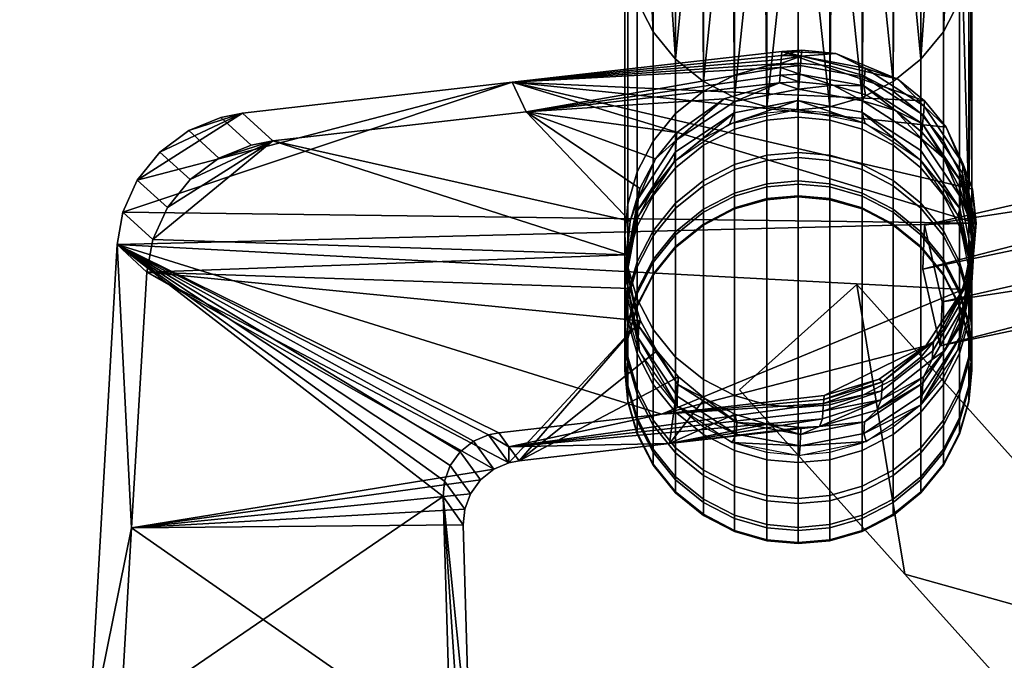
# Model space of a CAD drawing. Header units: millimetres. Extents: x -290 to 290, y -292 to 271.
# Tile 8 of 20: x -286 to -224, y 172 to 212. Entities that reach past the tile are written whole.
import ezdxf

# ---------------------------------------------------------------- set-up
doc = ezdxf.new("R2010")
doc.units = ezdxf.units.MM
for name, color, linetype in [('nozky', 250, 'Continuous'), ('podnoz', 7, 'Continuous'), ('podrucky', 251, 'Continuous')]:
    doc.layers.add(name, color=color, linetype=linetype)

msp = doc.modelspace()

# ---------------------------------------------------------------- meshes
at = {"layer": 'nozky'}
mesh = msp.add_polyface(dxfattribs=at)
corners = [(-237, 225.427), (-237, 225.082, 3), (-239.164, 225.298, 3), (-239.164, 225.644), (-241.223, 225.93, 3), (-234.836, 225.298, 3), (-234.836, 225.644), (-232.777, 225.93, 3), (-230.881, 226.953, 3), (-232.777, 226.276), (-243.118, 226.953, 3), (-241.223, 226.276), (-243.118, 227.298), (-230.881, 227.298), (-241.223, 226.276), (-234.836, 225.644), (-239.164, 225.644), (-237, 225.427), (-243.118, 227.298), (-232.777, 226.276), (-196.793, -226.481), (-196.793, -226.481, 3), (-195.772, -228.451, 3), (-195.772, -228.451), (-199.981, -223.293), (-199.981, -223.293, 3), (-198.222, -224.722, 3), (-198.222, -224.722), (-203.998, -221.684), (-203.998, -221.684, 3), (-201.951, -222.272, 3), (-201.951, -222.272), (-208.002, -221.684), (-208.002, -221.684, 3), (-206, -221.5, 3), (-206, -221.5), (-212.019, -223.293), (-212.019, -223.293, 3), (-210.049, -222.272, 3), (-210.049, -222.272), (-215.207, -226.481), (-215.207, -226.481, 3), (-213.778, -224.722, 3), (-213.778, -224.722), (-216.228, -228.451), (-216.228, -228.451, 3), (-215.207, -226.481), (-216.816, -230.498), (-216.228, -228.451), (-210.049, -222.272), (-213.778, -224.722), (-201.951, -222.272), (-212.019, -223.293), (-208.002, -221.684), (-203.998, -221.684), (-206, -221.5), (-199.981, -223.293), (-198.222, -224.722), (-195.772, -228.451), (-195.184, -230.498), (-196.793, -226.481)]
mesh.append_faces([[corners[k] for k in face] for face in [(0, 1, 2, 2), (3, 2, 4, 4), (0, 5, 1, 1), (6, 7, 5, 5), (8, 7, 9, 9), (4, 10, 11, 11), (2, 3, 0, 0), (12, 11, 10, 10), (3, 4, 11, 11), (7, 6, 9, 9), (8, 9, 13, 13), (5, 0, 6, 6), (14, 15, 16, 16), (16, 15, 17, 17), (18, 19, 14, 14), (19, 15, 14, 14), (20, 21, 22, 23), (24, 25, 26, 27), (28, 29, 30, 31), (31, 30, 25, 24), (27, 26, 21, 20), (32, 33, 34, 35), (36, 37, 38, 39), (39, 38, 33, 32), (40, 41, 42, 43), (44, 45, 41, 40), (43, 42, 37, 36), (35, 34, 29, 28), (46, 47, 48, 48), (49, 46, 50, 50), (49, 51, 46, 46), (49, 50, 52, 52), (51, 49, 53, 53), (54, 53, 55, 55), (51, 56, 57, 57), (57, 58, 51, 51), (58, 59, 51, 51), (60, 58, 57, 57), (54, 51, 53, 53)]])
at = {"layer": 'podnoz'}
mesh = msp.add_polyface(dxfattribs=at)
corners = [(-241.049, 208.661, 331.17), (-239.002, 209.245, 331.237), (-239.002, 228.145, 167.108), (-241.049, 227.56, 167.041), (-243.019, 207.646, 331.053), (-243.019, 226.546, 166.924), (-237, 209.428, 331.258), (-237, 228.327, 167.129), (-239.164, 247.011, 3), (-241.223, 246.379, 3), (-244.778, 206.227, 330.89), (-244.778, 225.127, 166.761), (-237, 247.227, 3), (-246.207, 223.379, 166.559), (-246.207, 204.48, 330.689), (-246.162, 242.282, 3), (-247.788, 238.317, 3), (-247.816, 219.388, 166.1), (-247.228, 221.422, 166.334), (-248, 236.155, 3), (-248, 217.4, 165.871), (-247.168, 240.378, 3), (-243.118, 245.356, 3), (-247.816, 215.411, 165.642), (-247.788, 233.992, 3), (-246.162, 230.027, 3), (-244.778, 209.673, 164.981), (-246.207, 211.42, 165.182), (-247.228, 213.377, 165.408), (-247.168, 231.931, 3), (-244.793, 228.34, 3), (-244.793, 243.969, 3), (-243.118, 226.953, 3), (-243.019, 208.253, 164.818), (-239.002, 206.654, 164.633), (-241.049, 207.239, 164.701), (-239.164, 225.298, 3), (-241.223, 225.93, 3), (-237, 225.082, 3)]
mesh.append_faces([[corners[k] for k in face] for face in [(0, 1, 2, 3), (4, 0, 3, 5), (1, 6, 7, 2), (8, 3, 2, 2), (9, 5, 3, 3), (10, 4, 5, 11), (2, 7, 12, 12), (11, 13, 14, 10), (15, 13, 11, 11), (16, 17, 18, 18), (19, 20, 17, 17), (18, 13, 21, 21), (11, 5, 22, 22), (19, 23, 20, 20), (24, 23, 19, 19), (19, 17, 16, 16), (25, 26, 27, 27), (28, 29, 27, 27), (30, 26, 25, 25), (27, 29, 25, 25), (28, 24, 29, 29), (24, 28, 23, 23), (8, 2, 12, 12), (3, 8, 9, 9), (15, 21, 13, 13), (16, 18, 21, 21), (22, 31, 11, 11), (15, 11, 31, 31), (9, 22, 5, 5), (32, 33, 26, 26), (34, 35, 36, 36), (37, 36, 35, 35), (38, 34, 36, 36), (32, 37, 33, 33), (32, 26, 30, 30)]])
mesh = msp.add_polyface(dxfattribs=at)
corners = [(-232.951, 202.995, 567.365), (-232.951, 205.684, 601.054), (-230.981, 204.667, 601.149), (-230.981, 201.977, 567.433), (-234.998, 203.583, 567.325), (-234.998, 206.27, 601), (-234.998, 205.816, 364.845), (-234.998, 203.258, 398.53), (-232.951, 202.671, 398.493), (-232.951, 205.229, 364.793), (-237, 205.999, 364.861), (-237, 203.441, 398.541), (-230.981, 204.213, 364.702), (-229.222, 202.79, 364.576), (-229.222, 206.227, 330.89), (-230.981, 207.646, 331.053), (-232.951, 208.661, 331.17), (-234.998, 209.245, 331.237), (-227.793, 201.038, 364.42), (-227.793, 204.48, 330.689), (-237, 209.428, 331.258), (-227.793, 223.379, 166.559), (-229.222, 225.127, 166.761), (-230.981, 226.546, 166.924), (-232.951, 227.56, 167.041), (-234.998, 228.145, 167.108), (-237, 228.327, 167.129), (-230.881, 245.356, 3), (-232.777, 246.379, 3), (-227.838, 242.282, 3), (-237, 247.227, 3), (-234.836, 247.011, 3), (-226.832, 240.378, 3), (-229.207, 243.969, 3), (-232.777, 225.93, 3), (-230.981, 208.253, 164.818), (-232.951, 207.239, 164.701), (-230.881, 226.953, 3), (-229.222, 209.673, 164.981), (-227.793, 211.42, 165.182), (-227.838, 230.027, 3), (-234.998, 206.654, 164.633), (-234.836, 225.298, 3), (-237, 225.082, 3), (-229.207, 228.34, 3), (-226.832, 231.931, 3)]
mesh.append_faces([[corners[k] for k in face] for face in [(0, 1, 2, 3), (4, 5, 1, 0), (6, 7, 8, 9), (10, 11, 7, 6), (12, 13, 14, 15), (6, 9, 16, 17), (9, 12, 15, 16), (13, 18, 19, 14), (10, 6, 17, 20), (14, 19, 21, 22), (15, 14, 22, 23), (17, 16, 24, 25), (20, 17, 25, 26), (16, 15, 23, 24), (27, 23, 22, 22), (28, 24, 23, 23), (22, 21, 29, 29), (30, 26, 25, 25), (25, 24, 31, 31), (29, 21, 32, 32), (33, 22, 29, 29), (23, 27, 28, 28), (28, 31, 24, 24), (25, 31, 30, 30), (33, 27, 22, 22), (34, 35, 36, 36), (37, 38, 35, 35), (39, 38, 40, 40), (36, 41, 42, 42), (43, 42, 41, 41), (42, 34, 36, 36), (34, 37, 35, 35), (38, 44, 40, 40), (44, 38, 37, 37), (39, 40, 45, 45)]])
mesh = msp.add_polyface(dxfattribs=at)
corners = [(-226.772, 196.83, 567.776), (-226.772, 199.532, 601.626), (-226.184, 197.493, 601.815), (-226.184, 194.787, 567.913), (-227.793, 198.796, 567.645), (-227.793, 201.493, 601.443), (-226.772, 188.75, 568.316), (-226.772, 191.468, 602.374), (-227.793, 189.507, 602.557), (-227.793, 186.784, 568.447), (-226.184, 190.793, 568.179), (-226.184, 193.507, 602.185), (-226.772, 195.007, 533.868), (-226.184, 192.961, 533.952), (-227.793, 196.975, 533.788), (-226.184, 188.961, 534.115), (-226.772, 186.916, 534.198), (-226.772, 194.062, 499.924), (-226.184, 192.015, 499.955), (-227.793, 196.032, 499.895), (-226.184, 188.012, 500.014), (-226.772, 185.965, 500.045), (-226.772, 193.997, 465.967), (-226.184, 191.949, 465.944), (-227.793, 195.967, 465.989), (-226.772, 194.811, 432.02), (-226.184, 192.765, 431.944), (-227.793, 196.78, 432.092), (-226.184, 188.764, 431.796), (-226.184, 187.946, 465.9), (-226.772, 185.899, 465.878), (-226.772, 186.718, 431.721), (-226.772, 196.504, 398.105), (-226.184, 194.461, 397.976), (-227.793, 198.47, 398.229), (-226.184, 190.465, 397.725), (-226.772, 188.422, 397.596), (-226.772, 199.075, 364.245), (-226.184, 197.036, 364.064), (-227.793, 201.038, 364.42), (-226.772, 191.009, 363.527), (-227.793, 186.456, 397.473), (-227.793, 189.046, 363.353), (-226.184, 193.048, 363.709), (-226.772, 202.522, 330.463), (-227.793, 204.48, 330.689), (-226.184, 200.489, 330.229), (-226.772, 194.478, 329.537), (-226.184, 196.511, 329.771), (-227.793, 192.52, 329.311), (-226.772, 221.422, 166.334), (-227.793, 223.379, 166.559), (-226.832, 240.378, 3), (-226.212, 238.317, 3), (-227.793, 211.42, 165.182), (-226.772, 213.377, 165.408), (-226.832, 231.931, 3), (-226.212, 233.992, 3), (-226.184, 215.411, 165.642)]
mesh.append_faces([[corners[k] for k in face] for face in [(0, 1, 2, 3), (4, 5, 1, 0), (6, 7, 8, 9), (10, 11, 7, 6), (12, 0, 3, 13), (14, 4, 0, 12), (15, 10, 6, 16), (17, 12, 13, 18), (19, 14, 12, 17), (20, 15, 16, 21), (22, 17, 18, 23), (24, 19, 17, 22), (25, 22, 23, 26), (27, 24, 22, 25), (28, 29, 30, 31), (32, 25, 26, 33), (34, 27, 25, 32), (35, 28, 31, 36), (37, 32, 33, 38), (39, 34, 32, 37), (40, 36, 41, 42), (43, 35, 36, 40), (39, 37, 44, 45), (37, 38, 46, 44), (43, 40, 47, 48), (40, 42, 49, 47), (50, 44, 46, 46), (45, 44, 50, 51), (52, 51, 50, 50), (46, 53, 50, 50), (47, 49, 54, 55), (52, 50, 53, 53), (56, 55, 54, 54), (57, 58, 55, 55), (56, 57, 55, 55)]])
mesh = msp.add_polyface(dxfattribs=at)
corners = [(-165.271, 205.923, 555.546), (-201.637, 198.3, 567.165), (-165.325, 204.631, 534.586), (-227.99, 191.495, 554.608), (-201.554, 200.293, 599.493), (-227.875, 194.289, 599.931), (-202.669, 205.158, 599.196), (-228.99, 199.154, 599.634), (-227.875, 194.289, 599.931), (-201.554, 200.293, 599.493), (-202.752, 203.165, 566.868), (-202.669, 205.158, 599.196), (-201.554, 200.293, 599.493), (-201.637, 198.3, 567.165), (-166.386, 210.788, 555.249), (-202.752, 203.165, 566.868), (-201.637, 198.3, 567.165), (-165.271, 205.923, 555.546), (-166.439, 209.496, 534.288), (-166.386, 210.788, 555.249), (-165.271, 205.923, 555.546), (-165.325, 204.631, 534.586), (-229.105, 196.36, 554.311), (-166.439, 209.496, 534.288), (-165.325, 204.631, 534.586), (-227.99, 191.495, 554.608), (-166.386, 210.788, 555.249), (-166.439, 209.496, 534.288), (-202.752, 203.165, 566.868), (-229.105, 196.36, 554.311), (-202.669, 205.158, 599.196), (-228.99, 199.154, 599.634), (-226.184, 194.787, 567.913), (-226.184, 197.493, 601.815), (-226, 195.5, 602), (-226, 192.79, 568.046), (-226.184, 193.507, 602.185), (-226.184, 190.793, 568.179), (-226.184, 192.961, 533.952), (-226, 190.961, 534.033), (-226.184, 188.961, 534.115), (-226.184, 192.015, 499.955), (-226, 190.013, 499.984), (-226.184, 188.012, 500.014), (-226.184, 191.949, 465.944), (-226, 189.948, 465.922), (-226.184, 187.946, 465.9), (-226.184, 192.765, 431.944), (-226, 190.765, 431.87), (-226.184, 188.764, 431.796), (-226.184, 194.461, 397.976), (-226, 192.463, 397.851), (-226.184, 190.465, 397.725), (-226.184, 197.036, 364.064), (-226, 195.042, 363.886), (-226.184, 193.048, 363.709), (-226, 198.5, 330), (-226.184, 200.489, 330.229), (-226.184, 196.511, 329.771), (-226, 217.4, 165.871), (-226.212, 238.317, 3), (-226.184, 215.411, 165.642), (-226.772, 194.478, 329.537), (-226.772, 213.377, 165.408), (-226, 236.155, 3), (-226.212, 233.992, 3)]
mesh.append_faces([[corners[k] for k in face] for face in [(0, 1, 2, 2), (3, 2, 1, 1), (4, 5, 1, 1), (3, 1, 5, 5), (6, 7, 8, 9), (10, 11, 12, 13), (14, 15, 16, 17), (18, 19, 20, 21), (22, 23, 24, 25), (26, 27, 28, 28), (29, 28, 27, 27), (30, 28, 31, 31), (29, 31, 28, 28), (32, 33, 34, 35), (35, 34, 36, 37), (38, 32, 35, 39), (39, 35, 37, 40), (41, 38, 39, 42), (42, 39, 40, 43), (44, 41, 42, 45), (45, 42, 43, 46), (47, 44, 45, 48), (48, 45, 46, 49), (50, 47, 48, 51), (51, 48, 49, 52), (53, 50, 51, 54), (54, 51, 52, 55), (53, 54, 56, 57), (54, 55, 58, 56), (59, 57, 56, 56), (59, 60, 57, 57), (56, 58, 61, 59), (58, 62, 63, 61), (64, 60, 59, 59), (64, 59, 61, 61), (64, 61, 65, 65)]])
mesh = msp.add_polyface(dxfattribs=at)
corners = [(-237, 203.766, 567.313), (-237, 206.453, 600.983), (-234.998, 206.27, 601), (-234.998, 203.583, 567.325), (-239.002, 203.583, 567.325), (-239.002, 206.27, 601), (-241.049, 202.995, 567.365), (-241.049, 205.684, 601.054), (-243.019, 201.977, 567.433), (-243.019, 204.667, 601.149), (-244.778, 200.551, 567.528), (-244.778, 203.245, 601.281), (-237, 201.952, 533.585), (-234.998, 201.769, 533.592), (-239.002, 201.769, 533.592), (-241.049, 201.18, 533.616), (-243.019, 200.16, 533.658), (-237, 201.012, 499.821), (-234.998, 200.829, 499.823), (-239.002, 200.829, 499.823), (-239.002, 201.573, 432.27), (-239.002, 200.763, 466.042), (-237, 200.947, 466.044), (-237, 201.757, 432.276), (-239.002, 203.258, 398.53), (-237, 203.441, 398.541), (-241.049, 202.671, 398.493), (-241.049, 200.985, 432.248), (-243.019, 201.652, 398.429), (-243.019, 199.965, 432.21), (-239.002, 205.816, 364.845), (-237, 205.999, 364.861), (-241.049, 205.229, 364.793), (-243.019, 204.213, 364.702), (-244.778, 202.79, 364.576), (-244.778, 200.226, 398.339), (-237, 209.428, 331.258), (-239.002, 209.245, 331.237), (-241.049, 208.661, 331.17), (-243.019, 207.646, 331.053), (-246.207, 201.038, 364.42), (-244.778, 206.227, 330.89), (-246.207, 204.48, 330.689), (-247.228, 199.075, 364.245), (-247.228, 202.522, 330.463), (-246.207, 223.379, 166.559), (-247.228, 221.422, 166.334), (-247.816, 200.489, 330.229), (-247.816, 219.388, 166.1), (-247.816, 196.511, 329.771), (-248, 198.5, 330), (-248, 217.4, 165.871), (-247.816, 215.411, 165.642), (-247.228, 194.478, 329.537), (-247.228, 213.377, 165.408), (-244.778, 190.773, 329.11), (-246.207, 192.52, 329.311), (-246.207, 211.42, 165.182), (-244.778, 209.673, 164.981), (-241.223, 225.93, 3), (-241.049, 207.239, 164.701), (-243.019, 208.253, 164.818), (-237, 225.082, 3), (-237, 206.472, 164.612), (-239.002, 206.654, 164.633), (-234.998, 206.654, 164.633)]
mesh.append_faces([[corners[k] for k in face] for face in [(0, 1, 2, 3), (4, 5, 1, 0), (6, 7, 5, 4), (8, 9, 7, 6), (10, 11, 9, 8), (12, 0, 3, 13), (14, 4, 0, 12), (15, 6, 4, 14), (16, 8, 6, 15), (17, 12, 13, 18), (19, 14, 12, 17), (20, 21, 22, 23), (24, 20, 23, 25), (26, 27, 20, 24), (28, 29, 27, 26), (30, 24, 25, 31), (32, 26, 24, 30), (33, 28, 26, 32), (34, 35, 28, 33), (30, 31, 36, 37), (33, 32, 38, 39), (32, 30, 37, 38), (40, 34, 41, 42), (43, 40, 42, 44), (34, 33, 39, 41), (44, 42, 45, 46), (47, 44, 46, 48), (49, 50, 51, 52), (53, 49, 52, 54), (50, 47, 48, 51), (55, 56, 57, 58), (56, 53, 54, 57), (59, 60, 61, 61), (62, 63, 64, 64), (62, 65, 63, 63)]])
mesh = msp.add_polyface(dxfattribs=at)
corners = [(-228.99, 199.154, 599.634), (-229.105, 196.36, 554.311), (-227.99, 191.495, 554.608), (-227.875, 194.289, 599.931), (-229.222, 200.551, 567.528), (-229.222, 203.245, 601.281), (-227.793, 201.493, 601.443), (-227.793, 198.796, 567.645), (-230.981, 201.977, 567.433), (-230.981, 204.667, 601.149), (-229.222, 198.733, 533.716), (-227.793, 196.975, 533.788), (-230.981, 200.16, 533.658), (-232.951, 201.18, 533.616), (-232.951, 202.995, 567.365), (-234.998, 201.769, 533.592), (-234.998, 203.583, 567.325), (-229.222, 197.791, 499.869), (-227.793, 196.032, 499.895), (-230.981, 199.219, 499.847), (-232.951, 200.24, 499.832), (-234.998, 200.829, 499.823), (-229.222, 197.725, 466.008), (-227.793, 195.967, 465.989), (-230.981, 199.154, 466.024), (-232.951, 200.175, 466.035), (-234.998, 200.763, 466.042), (-229.222, 198.537, 432.157), (-227.793, 196.78, 432.092), (-230.981, 199.965, 432.21), (-232.951, 200.985, 432.248), (-234.998, 201.573, 432.27), (-237, 201.757, 432.276), (-237, 200.947, 466.044), (-229.222, 200.226, 398.339), (-227.793, 198.47, 398.229), (-230.981, 201.652, 398.429), (-232.951, 202.671, 398.493), (-234.998, 203.258, 398.53), (-237, 203.441, 398.541), (-229.222, 202.79, 364.576), (-227.793, 201.038, 364.42), (-230.981, 204.213, 364.702), (-232.951, 205.229, 364.793), (-227.793, 189.046, 363.353), (-229.222, 187.294, 363.197), (-229.222, 190.773, 329.11), (-227.793, 192.52, 329.311), (-230.981, 185.871, 363.07), (-230.981, 189.354, 328.947), (-234.998, 187.755, 328.763), (-237, 187.572, 328.742), (-237, 206.472, 164.612), (-234.998, 206.654, 164.633), (-232.951, 188.339, 328.83), (-232.951, 207.239, 164.701), (-230.981, 208.253, 164.818), (-229.222, 209.673, 164.981), (-227.793, 211.42, 165.182)]
mesh.append_faces([[corners[k] for k in face] for face in [(0, 1, 2, 3), (4, 5, 6, 7), (8, 9, 5, 4), (10, 4, 7, 11), (12, 8, 4, 10), (13, 14, 8, 12), (15, 16, 14, 13), (17, 10, 11, 18), (19, 12, 10, 17), (20, 13, 12, 19), (21, 15, 13, 20), (22, 17, 18, 23), (24, 19, 17, 22), (25, 20, 19, 24), (26, 21, 20, 25), (27, 22, 23, 28), (29, 24, 22, 27), (30, 25, 24, 29), (31, 26, 25, 30), (32, 33, 26, 31), (34, 27, 28, 35), (36, 29, 27, 34), (37, 30, 29, 36), (38, 31, 30, 37), (39, 32, 31, 38), (40, 34, 35, 41), (42, 36, 34, 40), (43, 37, 36, 42), (44, 45, 46, 47), (45, 48, 49, 46), (50, 51, 52, 53), (54, 50, 53, 55), (49, 54, 55, 56), (46, 49, 56, 57), (47, 46, 57, 58)]])
mesh = msp.add_polyface(dxfattribs=at)
corners = [(-246.207, 198.796, 567.645), (-246.207, 201.493, 601.443), (-244.778, 203.245, 601.281), (-244.778, 200.551, 567.528), (-247.228, 196.83, 567.776), (-247.228, 199.532, 601.626), (-247.816, 194.787, 567.913), (-247.816, 197.493, 601.815), (-244.778, 198.733, 533.716), (-243.019, 201.977, 567.433), (-243.019, 200.16, 533.658), (-246.207, 196.975, 533.788), (-247.228, 195.007, 533.868), (-241.049, 200.24, 499.832), (-241.049, 201.18, 533.616), (-239.002, 201.769, 533.592), (-239.002, 200.829, 499.823), (-243.019, 199.219, 499.847), (-244.778, 197.791, 499.869), (-246.207, 196.032, 499.895), (-247.228, 194.062, 499.924), (-237, 200.947, 466.044), (-237, 201.012, 499.821), (-234.998, 200.829, 499.823), (-234.998, 200.763, 466.042), (-239.002, 200.763, 466.042), (-241.049, 200.175, 466.035), (-243.019, 199.154, 466.024), (-244.778, 197.725, 466.008), (-246.207, 195.967, 465.989), (-241.049, 200.985, 432.248), (-239.002, 201.573, 432.27), (-243.019, 199.965, 432.21), (-244.778, 198.537, 432.157), (-246.207, 196.78, 432.092), (-247.228, 194.811, 432.02), (-247.228, 193.997, 465.967), (-244.778, 200.226, 398.339), (-243.019, 201.652, 398.429), (-246.207, 198.47, 398.229), (-247.228, 196.504, 398.105), (-246.207, 201.038, 364.42), (-244.778, 202.79, 364.576), (-247.228, 199.075, 364.245), (-247.816, 197.036, 364.064), (-247.816, 194.461, 397.976), (-247.228, 202.522, 330.463), (-247.816, 200.489, 330.229), (-247.816, 193.048, 363.709), (-248, 195.042, 363.886), (-248, 198.5, 330), (-247.816, 196.511, 329.771), (-243.019, 189.354, 328.947), (-244.778, 190.773, 329.11), (-244.778, 209.673, 164.981), (-243.019, 208.253, 164.818), (-239.002, 187.755, 328.763), (-241.049, 188.339, 328.83), (-241.049, 207.239, 164.701), (-239.002, 206.654, 164.633), (-237, 187.572, 328.742), (-237, 206.472, 164.612)]
mesh.append_faces([[corners[k] for k in face] for face in [(0, 1, 2, 3), (4, 5, 1, 0), (6, 7, 5, 4), (8, 3, 9, 10), (11, 0, 3, 8), (12, 4, 0, 11), (13, 14, 15, 16), (17, 10, 14, 13), (18, 8, 10, 17), (19, 11, 8, 18), (20, 12, 11, 19), (21, 22, 23, 24), (25, 16, 22, 21), (26, 13, 16, 25), (27, 17, 13, 26), (28, 18, 17, 27), (29, 19, 18, 28), (30, 26, 25, 31), (32, 27, 26, 30), (33, 28, 27, 32), (34, 29, 28, 33), (35, 36, 29, 34), (37, 33, 32, 38), (39, 34, 33, 37), (40, 35, 34, 39), (41, 39, 37, 42), (43, 40, 39, 41), (44, 45, 40, 43), (44, 43, 46, 47), (48, 49, 50, 51), (49, 44, 47, 50), (52, 53, 54, 55), (56, 57, 58, 59), (60, 56, 59, 61), (57, 52, 55, 58)]])
mesh = msp.add_polyface(dxfattribs=at)
corners = [(-248, 192.79, 568.046), (-248, 195.5, 602), (-247.816, 197.493, 601.815), (-247.816, 194.787, 567.913), (-247.816, 190.793, 568.179), (-247.816, 193.507, 602.185), (-247.228, 188.75, 568.316), (-247.228, 191.468, 602.374), (-246.207, 186.784, 568.447), (-246.207, 189.507, 602.557), (-247.816, 192.961, 533.952), (-247.228, 196.83, 567.776), (-247.228, 195.007, 533.868), (-248, 190.961, 534.033), (-247.816, 188.961, 534.115), (-247.228, 186.916, 534.198), (-247.816, 192.015, 499.955), (-247.228, 194.062, 499.924), (-248, 190.013, 499.984), (-247.816, 188.012, 500.014), (-247.228, 185.965, 500.045), (-247.228, 193.997, 465.967), (-246.207, 196.032, 499.895), (-246.207, 195.967, 465.989), (-247.816, 191.949, 465.944), (-248, 189.948, 465.922), (-247.816, 187.946, 465.9), (-247.816, 192.765, 431.944), (-247.228, 194.811, 432.02), (-248, 190.765, 431.87), (-247.816, 188.764, 431.796), (-247.228, 186.718, 431.721), (-247.228, 185.899, 465.878), (-247.816, 194.461, 397.976), (-247.228, 196.504, 398.105), (-248, 192.463, 397.851), (-247.816, 190.465, 397.725), (-247.228, 188.422, 397.596), (-248, 195.042, 363.886), (-247.816, 197.036, 364.064), (-247.816, 193.048, 363.709), (-247.228, 191.009, 363.527), (-246.207, 189.046, 363.353), (-246.207, 186.456, 397.473), (-247.228, 194.478, 329.537), (-246.207, 192.52, 329.311), (-247.816, 196.511, 329.771), (-243.019, 185.871, 363.07), (-244.778, 187.294, 363.197), (-244.778, 190.773, 329.11), (-243.019, 189.354, 328.947), (-233.279, 195.373, 404.636), (-233.279, 195.373, 379.485), (-240.721, 188.693, 380.216), (-240.721, 188.693, 392.789), (-240.721, 188.693, 405.362), (-233.279, 195.373, 379.485), (-230.232, 177.008, 381.466), (-240.721, 188.693, 380.216)]
mesh.append_faces([[corners[k] for k in face] for face in [(0, 1, 2, 3), (4, 5, 1, 0), (6, 7, 5, 4), (8, 9, 7, 6), (10, 3, 11, 12), (13, 0, 3, 10), (14, 4, 0, 13), (15, 6, 4, 14), (16, 10, 12, 17), (18, 13, 10, 16), (19, 14, 13, 18), (20, 15, 14, 19), (21, 17, 22, 23), (24, 16, 17, 21), (25, 18, 16, 24), (26, 19, 18, 25), (27, 24, 21, 28), (29, 25, 24, 27), (30, 26, 25, 29), (31, 32, 26, 30), (33, 27, 28, 34), (35, 29, 27, 33), (36, 30, 29, 35), (37, 31, 30, 36), (38, 35, 33, 39), (40, 36, 35, 38), (41, 37, 36, 40), (42, 43, 37, 41), (42, 41, 44, 45), (41, 40, 46, 44), (47, 48, 49, 50), (48, 42, 45, 49), (51, 52, 53, 54), (51, 54, 55, 55), (56, 57, 58, 58)]])
mesh = msp.add_polyface(dxfattribs=at)
corners = [(-237, 179.97, 534.482), (-237, 181.815, 568.779), (-239.002, 181.998, 568.767), (-239.002, 180.154, 534.474), (-234.998, 180.154, 534.474), (-234.998, 181.998, 568.767), (-241.049, 179.787, 500.136), (-241.049, 180.742, 534.45), (-243.019, 181.762, 534.409), (-243.019, 180.807, 500.121), (-239.002, 179.198, 500.145), (-237, 179.015, 500.148), (-234.998, 179.198, 500.145), (-232.951, 179.787, 500.136), (-232.951, 180.742, 534.45), (-230.981, 180.807, 500.121), (-230.981, 181.762, 534.409), (-241.049, 179.721, 465.81), (-243.019, 180.741, 465.821), (-239.002, 179.132, 465.803), (-237, 178.948, 465.801), (-234.998, 179.132, 465.803), (-232.951, 179.721, 465.81), (-230.981, 180.741, 465.821), (-241.049, 180.544, 431.492), (-243.019, 181.564, 431.53), (-239.002, 179.956, 431.471), (-237, 179.772, 431.464), (-234.998, 179.956, 431.471), (-232.951, 180.544, 431.492), (-230.981, 181.564, 431.53), (-237, 181.485, 397.16), (-239.002, 181.668, 397.171), (-234.998, 181.668, 397.171), (-230.232, 177.008, 406.604), (-240.721, 188.693, 392.789), (-230.232, 177.008, 381.466), (-219.741, 165.322, 382.68), (-219.741, 165.322, 407.81), (-212.3, 172.002, 407.125), (-233.279, 195.373, 404.636), (-230.232, 177.008, 406.604), (-219.741, 165.322, 407.81), (-216.012, 160.313, 408.317), (-209.738, 168.872, 407.448), (-212.3, 172.002, 381.99), (-216.012, 160.313, 383.19), (-219.741, 165.322, 382.68), (-230.232, 177.008, 381.466), (-209.738, 168.871, 382.315), (-207.479, 165.528, 382.659), (-212.3, 172.002, 381.99), (-212.3, 172.002, 407.125), (-209.738, 168.872, 407.448), (-209.738, 168.871, 382.315), (-207.479, 165.528, 407.789), (-207.479, 165.528, 382.659)]
mesh.append_faces([[corners[k] for k in face] for face in [(0, 1, 2, 3), (4, 5, 1, 0), (6, 7, 8, 9), (10, 3, 7, 6), (11, 0, 3, 10), (12, 4, 0, 11), (13, 14, 4, 12), (15, 16, 14, 13), (17, 6, 9, 18), (19, 10, 6, 17), (20, 11, 10, 19), (21, 12, 11, 20), (22, 13, 12, 21), (23, 15, 13, 22), (24, 17, 18, 25), (26, 19, 17, 24), (27, 20, 19, 26), (28, 21, 20, 27), (29, 22, 21, 28), (30, 23, 22, 29), (31, 27, 26, 32), (33, 28, 27, 31), (34, 35, 36, 36), (37, 34, 36, 36), (37, 38, 34, 34), (39, 40, 41, 41), (39, 42, 43, 43), (41, 42, 39, 39), (43, 44, 39, 39), (45, 46, 47, 47), (48, 45, 47, 47), (46, 45, 49, 49), (50, 46, 49, 49), (51, 52, 53, 54), (54, 53, 55, 56)]])
mesh = msp.add_polyface(dxfattribs=at)
corners = [(-234.998, 181.998, 568.767), (-234.998, 184.73, 603), (-237, 184.547, 603.017), (-237, 181.815, 568.779), (-232.951, 182.585, 568.728), (-232.951, 185.316, 602.946), (-230.981, 183.604, 568.66), (-230.981, 186.333, 602.851), (-229.222, 185.029, 568.564), (-229.222, 187.755, 602.719), (-227.793, 186.784, 568.447), (-227.793, 189.507, 602.557), (-232.951, 180.742, 534.45), (-234.998, 180.154, 534.474), (-230.981, 181.762, 534.409), (-229.222, 183.189, 534.35), (-227.793, 184.947, 534.279), (-226.772, 186.916, 534.198), (-226.772, 188.75, 568.316), (-229.222, 182.236, 500.1), (-230.981, 180.807, 500.121), (-227.793, 183.995, 500.074), (-226.772, 185.965, 500.045), (-229.222, 182.17, 465.837), (-230.981, 180.741, 465.821), (-227.793, 183.929, 465.856), (-226.772, 185.899, 465.878), (-226.184, 187.946, 465.9), (-226.184, 188.012, 500.014), (-229.222, 182.992, 431.583), (-230.981, 181.564, 431.53), (-227.793, 184.749, 431.648), (-226.772, 186.718, 431.721), (-232.951, 182.256, 397.208), (-232.951, 180.544, 431.492), (-234.998, 179.956, 431.471), (-234.998, 181.668, 397.171), (-230.981, 183.274, 397.272), (-229.222, 184.7, 397.362), (-227.793, 186.456, 397.473), (-226.772, 188.422, 397.596), (-234.998, 184.268, 362.928), (-237, 181.485, 397.16), (-237, 184.085, 362.911), (-232.951, 184.854, 362.98), (-230.981, 185.871, 363.07), (-229.222, 187.294, 363.197), (-227.793, 189.046, 363.353), (-237, 187.572, 328.742), (-234.998, 187.755, 328.763), (-232.951, 188.339, 328.83), (-230.981, 189.354, 328.947), (-233.279, 195.373, 404.636), (-240.721, 188.693, 405.362), (-230.232, 177.008, 406.604), (-212.3, 172.002, 381.99), (-230.232, 177.008, 381.466), (-233.279, 195.373, 379.485), (-233.279, 195.373, 379.485), (-233.279, 195.373, 404.636), (-212.3, 172.002, 407.125), (-212.3, 172.002, 381.99)]
mesh.append_faces([[corners[k] for k in face] for face in [(0, 1, 2, 3), (4, 5, 1, 0), (6, 7, 5, 4), (8, 9, 7, 6), (10, 11, 9, 8), (12, 4, 0, 13), (14, 6, 4, 12), (15, 8, 6, 14), (16, 10, 8, 15), (17, 18, 10, 16), (19, 15, 14, 20), (21, 16, 15, 19), (22, 17, 16, 21), (23, 19, 20, 24), (25, 21, 19, 23), (26, 22, 21, 25), (27, 28, 22, 26), (29, 23, 24, 30), (31, 25, 23, 29), (32, 26, 25, 31), (33, 34, 35, 36), (37, 30, 34, 33), (38, 29, 30, 37), (39, 31, 29, 38), (40, 32, 31, 39), (41, 36, 42, 43), (44, 33, 36, 41), (45, 37, 33, 44), (46, 38, 37, 45), (47, 39, 38, 46), (41, 43, 48, 49), (45, 44, 50, 51), (44, 41, 49, 50), (52, 53, 54, 54), (55, 56, 57, 57), (58, 59, 60, 61)]])
mesh = msp.add_polyface(dxfattribs=at)
corners = [(-244.778, 185.029, 568.564), (-244.778, 187.755, 602.719), (-246.207, 189.507, 602.557), (-246.207, 186.784, 568.447), (-243.019, 183.604, 568.66), (-243.019, 186.333, 602.851), (-241.049, 182.585, 568.728), (-241.049, 185.316, 602.946), (-239.002, 181.998, 568.767), (-239.002, 184.73, 603), (-237, 181.815, 568.779), (-237, 184.547, 603.017), (-246.207, 184.947, 534.279), (-247.228, 188.75, 568.316), (-247.228, 186.916, 534.198), (-244.778, 183.189, 534.35), (-243.019, 181.762, 534.409), (-241.049, 180.742, 534.45), (-239.002, 180.154, 534.474), (-246.207, 183.995, 500.074), (-247.228, 185.965, 500.045), (-244.778, 182.236, 500.1), (-243.019, 180.807, 500.121), (-247.228, 185.899, 465.878), (-247.816, 188.012, 500.014), (-247.816, 187.946, 465.9), (-246.207, 183.929, 465.856), (-244.778, 182.17, 465.837), (-243.019, 180.741, 465.821), (-246.207, 184.749, 431.648), (-247.228, 186.718, 431.721), (-244.778, 182.992, 431.583), (-243.019, 181.564, 431.53), (-246.207, 186.456, 397.473), (-247.228, 188.422, 397.596), (-244.778, 184.7, 397.362), (-243.019, 183.274, 397.272), (-241.049, 182.256, 397.208), (-241.049, 180.544, 431.492), (-239.002, 181.668, 397.171), (-239.002, 179.956, 431.471), (-244.778, 187.294, 363.197), (-246.207, 189.046, 363.353), (-243.019, 185.871, 363.07), (-241.049, 184.854, 362.98), (-239.002, 184.268, 362.928), (-237, 184.085, 362.911), (-237, 181.485, 397.16), (-241.049, 188.339, 328.83), (-239.002, 187.755, 328.763), (-243.019, 189.354, 328.947), (-237, 187.572, 328.742), (-230.232, 177.008, 381.466), (-240.721, 188.693, 392.789), (-240.721, 188.693, 380.216), (-230.232, 177.008, 406.604), (-240.721, 188.693, 405.362)]
mesh.append_faces([[corners[k] for k in face] for face in [(0, 1, 2, 3), (4, 5, 1, 0), (6, 7, 5, 4), (8, 9, 7, 6), (10, 11, 9, 8), (12, 3, 13, 14), (15, 0, 3, 12), (16, 4, 0, 15), (17, 6, 4, 16), (18, 8, 6, 17), (19, 12, 14, 20), (21, 15, 12, 19), (22, 16, 15, 21), (23, 20, 24, 25), (26, 19, 20, 23), (27, 21, 19, 26), (28, 22, 21, 27), (29, 26, 23, 30), (31, 27, 26, 29), (32, 28, 27, 31), (33, 29, 30, 34), (35, 31, 29, 33), (36, 32, 31, 35), (37, 38, 32, 36), (39, 40, 38, 37), (41, 35, 33, 42), (43, 36, 35, 41), (44, 37, 36, 43), (45, 39, 37, 44), (46, 47, 39, 45), (45, 44, 48, 49), (44, 43, 50, 48), (46, 45, 49, 51), (52, 53, 54, 54), (55, 56, 53, 53)]])
at = {"layer": 'podrucky'}
mesh = msp.add_polyface(dxfattribs=at)
corners = [(-254.262, 206.333, 622.18), (-238.197, 208.173, 621.168), (-241.708, 207.152, 621.442), (-244.695, 205.025, 621.783), (-241.064, 206.263, 608.453), (-241.023, 206.992, 616.255), (-236.979, 207.782, 616.15), (-237.019, 207.053, 608.35), (-244.778, 203.804, 608.701), (-244.737, 204.534, 616.51), (-247.206, 200.077, 609.052), (-247.165, 200.807, 616.872), (-241.708, 207.152, 621.442), (-238.197, 208.173, 621.168), (-236.939, 208.243, 621.095), (-246.053, 203.364, 621.998), (-244.695, 205.025, 621.783), (-247.058, 201.468, 622.214), (-244.867, 203.156, 601.289), (-241.371, 205.552, 601.067), (-247.189, 199.629, 601.617), (-237.064, 206.453, 600.983), (-228.995, 207.038, 640.922), (-238.039, 210.171, 641.194), (-255.144, 208.208, 642.238), (-238.059, 209.91, 638.692), (-238.039, 210.171, 641.194), (-236.781, 210.244, 641.122), (-236.81, 209.857, 637.416), (-238.098, 209.397, 633.686), (-236.855, 209.283, 631.773), (-238.078, 209.652, 636.189), (-238.118, 209.146, 631.183), (-236.899, 208.726, 626.128), (-238.157, 208.653, 626.176), (-254.262, 206.333, 622.18), (-255.144, 208.208, 642.238)]
mesh.append_faces([[corners[k] for k in face] for face in [(0, 1, 2, 2), (0, 2, 3, 3), (4, 5, 6, 7), (8, 9, 5, 4), (10, 11, 9, 8), (5, 12, 13, 13), (6, 13, 14, 14), (15, 16, 9, 9), (11, 17, 15, 15), (16, 12, 9, 9), (5, 9, 12, 12), (9, 11, 15, 15), (6, 5, 13, 13), (4, 18, 8, 8), (8, 18, 10, 10), (7, 19, 4, 4), (18, 20, 10, 10), (18, 4, 19, 19), (21, 19, 7, 7), (22, 23, 24, 24), (25, 26, 27, 27), (27, 28, 25, 25), (29, 28, 30, 30), (28, 29, 31, 31), (30, 32, 29, 29), (25, 28, 31, 31), (30, 33, 32, 32), (14, 34, 33, 33), (33, 34, 32, 32), (34, 14, 13, 13), (34, 13, 35, 35), (35, 36, 32, 32), (35, 32, 34, 34), (36, 31, 29, 29), (36, 26, 25, 25), (36, 25, 31, 31), (36, 29, 32, 32)]])
mesh = msp.add_polyface(dxfattribs=at)
corners = [(-232.971, 206.307, 608.384), (-232.931, 207.036, 616.186), (-229.19, 204.623, 616.378), (-229.231, 203.893, 608.568), (-237.019, 207.053, 608.35), (-236.979, 207.782, 616.15), (-230.837, 206.413, 620.927), (-232.733, 207.415, 620.943), (-236.939, 208.243, 621.095), (-234.786, 208.033, 620.999), (-229.155, 205.049, 620.952), (-227.777, 203.393, 621.018), (-229.232, 203.255, 601.28), (-232.753, 205.604, 601.062), (-237.064, 206.453, 600.983), (-228.995, 207.038, 640.922), (-255.144, 208.208, 642.238), (-227.613, 205.37, 640.957), (-225.952, 201.436, 641.123), (-230.676, 208.405, 640.921), (-238.039, 210.171, 641.194), (-234.627, 210.032, 641.022), (-236.781, 210.244, 641.122), (-229.066, 206.126, 632.028), (-229.022, 206.701, 637.68), (-226.548, 203.012, 638.042), (-226.592, 202.436, 632.378), (-232.807, 208.538, 631.815), (-232.762, 209.112, 637.461), (-236.855, 209.283, 631.773), (-236.81, 209.857, 637.416), (-229.111, 205.568, 626.374), (-226.637, 201.876, 626.713), (-232.851, 207.98, 626.169), (-236.899, 208.726, 626.128), (-227.613, 205.37, 640.957), (-228.995, 207.038, 640.922), (-230.676, 208.405, 640.921), (-234.627, 210.032, 641.022), (-236.781, 210.244, 641.122)]
mesh.append_faces([[corners[k] for k in face] for face in [(0, 1, 2, 3), (4, 5, 1, 0), (6, 1, 7, 7), (5, 8, 9, 9), (9, 7, 1, 1), (2, 6, 10, 10), (2, 1, 6, 6), (1, 5, 9, 9), (10, 11, 2, 2), (12, 0, 3, 3), (13, 4, 0, 0), (13, 0, 12, 12), (13, 14, 4, 4), (15, 16, 17, 17), (16, 18, 17, 17), (19, 20, 15, 15), (20, 19, 21, 21), (22, 20, 21, 21), (23, 24, 25, 26), (27, 28, 24, 23), (29, 30, 28, 27), (31, 23, 26, 32), (33, 27, 23, 31), (34, 29, 27, 33), (35, 24, 36, 36), (35, 25, 24, 24), (37, 36, 24, 24), (38, 30, 39, 39), (28, 38, 37, 37), (38, 28, 30, 30), (28, 37, 24, 24), (10, 31, 11, 11), (9, 34, 33, 33), (7, 33, 6, 6), (33, 7, 9, 9), (34, 9, 8, 8), (33, 31, 6, 6), (6, 31, 10, 10)]])
mesh = msp.add_polyface(dxfattribs=at)
corners = [(-279.839, 199.979, 644.135), (-277.937, 198.236, 624.156), (-278.314, 196.173, 624.357), (-280.212, 197.912, 644.299), (-278.928, 202.004, 643.944), (-277.02, 200.259, 623.929), (-277.496, 203.785, 643.742), (-275.583, 202.038, 623.695), (-275.664, 205.142, 643.548), (-273.747, 203.394, 623.477), (-273.625, 205.979, 643.38), (-271.704, 204.229, 623.293), (-272.249, 206.245, 643.288), (-270.328, 204.494, 623.197), (-254.262, 206.333, 622.18), (-246.053, 203.364, 621.998), (-247.058, 201.468, 622.214), (-244.695, 205.025, 621.783), (-278.314, 196.173, 624.357), (-247.87, 197.272, 622.614), (-247.646, 195.133, 622.781), (-270.328, 204.494, 623.197), (-247.672, 199.411, 622.422), (-247.008, 193.077, 622.919), (-275.583, 202.038, 623.695), (-273.747, 203.394, 623.477), (-271.704, 204.229, 623.293), (-277.937, 198.236, 624.156), (-277.02, 200.259, 623.929), (-247.954, 196.04, 609.416), (-247.913, 196.771, 617.248), (-247.165, 200.807, 616.872), (-247.206, 200.077, 609.052), (-247.672, 199.411, 622.422), (-247.87, 197.272, 622.614), (-247.058, 201.468, 622.214), (-247.646, 195.133, 622.781), (-247.117, 192.743, 617.612), (-247.189, 199.629, 601.617), (-248, 195.349, 602.014), (-226.535, 195.059, 641.561), (-225.723, 199.284, 641.249), (-280.212, 197.912, 644.299), (-245.678, 187.167, 643.115), (-255.144, 208.208, 642.238), (-279.839, 199.979, 644.135), (-275.664, 205.142, 643.548), (-277.496, 203.785, 643.742), (-272.249, 206.245, 643.288), (-273.625, 205.979, 643.38), (-278.928, 202.004, 643.944), (-255.144, 208.208, 642.238), (-254.262, 206.333, 622.18)]
mesh.append_faces([[corners[k] for k in face] for face in [(0, 1, 2, 3), (4, 5, 1, 0), (6, 7, 5, 4), (8, 9, 7, 6), (10, 11, 9, 8), (10, 12, 13, 11), (14, 15, 16, 16), (15, 14, 17, 17), (18, 19, 20, 20), (19, 21, 22, 22), (23, 18, 20, 20), (14, 16, 22, 22), (21, 14, 22, 22), (21, 24, 25, 25), (25, 26, 21, 21), (27, 21, 19, 19), (19, 18, 27, 27), (28, 24, 21, 21), (28, 21, 27, 27), (29, 30, 31, 32), (33, 30, 34, 34), (33, 35, 31, 31), (31, 30, 33, 33), (36, 34, 30, 30), (37, 36, 30, 30), (29, 32, 38, 38), (38, 39, 29, 29), (40, 41, 42, 42), (43, 40, 42, 42), (41, 44, 45, 45), (46, 47, 48, 48), (46, 48, 49, 49), (44, 48, 50, 50), (45, 42, 41, 41), (48, 47, 50, 50), (50, 45, 44, 44), (13, 12, 51, 52)]])
mesh = msp.add_polyface(dxfattribs=at)
corners = [(-226.758, 200.199, 608.876), (-226.717, 200.929, 616.697), (-225.914, 196.906, 617.06), (-225.955, 196.174, 609.227), (-229.231, 203.893, 608.568), (-229.19, 204.623, 616.378), (-226.662, 192.849, 617.438), (-226.703, 192.116, 609.594), (-226.748, 201.502, 621.12), (-226.107, 199.448, 621.255), (-227.777, 203.393, 621.018), (-225.879, 197.311, 621.419), (-226.078, 195.15, 621.606), (-226.867, 199.763, 601.604), (-229.232, 203.255, 601.28), (-226, 195.5, 602), (-226.872, 191.225, 602.397), (-225.952, 201.436, 641.123), (-255.144, 208.208, 642.238), (-225.723, 199.284, 641.249), (-225.952, 201.436, 641.123), (-225.723, 199.284, 641.249), (-225.742, 199.027, 638.771), (-226.548, 203.012, 638.042), (-227.613, 205.37, 640.957), (-225.781, 198.521, 633.815), (-226.592, 202.436, 632.378), (-225.82, 198.027, 628.858), (-226.637, 201.876, 626.713), (-229.111, 205.568, 626.374), (-225.86, 197.547, 623.899), (-226.369, 195.273, 638.834), (-226.535, 195.059, 641.561), (-226.414, 194.694, 633.143), (-226.459, 194.132, 627.45)]
mesh.append_faces([[corners[k] for k in face] for face in [(0, 1, 2, 3), (4, 5, 1, 0), (3, 2, 6, 7), (1, 8, 9, 9), (1, 10, 8, 8), (9, 2, 1, 1), (11, 2, 9, 9), (5, 10, 1, 1), (12, 2, 11, 11), (13, 0, 3, 3), (0, 14, 4, 4), (15, 13, 3, 3), (13, 14, 0, 0), (16, 15, 3, 3), (17, 18, 19, 19), (20, 21, 22, 22), (20, 23, 24, 24), (22, 23, 20, 20), (25, 26, 23, 23), (26, 25, 27, 27), (22, 25, 23, 23), (28, 26, 27, 27), (10, 29, 28, 28), (27, 30, 28, 28), (9, 30, 11, 11), (28, 8, 10, 10), (8, 28, 9, 9), (9, 28, 30, 30), (31, 22, 21, 21), (31, 21, 32, 32), (31, 33, 25, 25), (27, 25, 33, 33), (22, 31, 25, 25), (27, 33, 34, 34), (34, 30, 27, 27), (34, 12, 30, 30), (12, 11, 30, 30)]])
mesh = msp.add_polyface(dxfattribs=at)
corners = [(-255.35, 185.088, 633.921), (-255.35, 184.072, 624.123), (-254.708, 184.199, 624.077), (-256, 185.984, 643.764), (-256.643, 185.857, 643.808), (-257.596, 185.447, 643.887), (-256.304, 183.662, 624.21), (-258.441, 184.774, 643.977), (-257.15, 182.991, 624.312), (-259.075, 183.896, 644.069), (-257.785, 182.114, 624.419), (-259.439, 182.91, 644.152), (-258.151, 181.129, 624.52), (-259.533, 181.927, 644.22), (-258.246, 180.148, 624.606), (-257.15, 182.991, 624.312), (-257.785, 182.114, 624.419), (-279.292, 179.94, 625.801), (-245.175, 185.289, 623.459), (-238.967, 186.528, 623.014), (-236.81, 186.317, 622.912), (-254.708, 184.199, 624.077), (-244.604, 189.523, 623.081), (-256.304, 183.662, 624.21), (-255.35, 184.072, 624.123), (-247.008, 193.077, 622.919), (-235.643, 186.38, 622.842), (-258.151, 181.129, 624.52), (-258.246, 180.148, 624.606), (-278.314, 196.173, 624.357), (-236.89, 185.14, 610.295), (-236.848, 185.875, 618.16), (-240.902, 186.623, 618.124), (-240.943, 185.888, 610.261), (-232.845, 185.93, 610.192), (-232.804, 186.665, 618.055), (-238.967, 186.528, 623.014), (-236.81, 186.317, 622.912), (-235.643, 186.38, 622.842), (-236.935, 184.547, 603.017), (-241.19, 185.372, 602.94), (-232.69, 185.422, 602.936), (-229.218, 187.758, 602.719), (-244.689, 187.667, 602.727), (-280.212, 197.912, 644.299), (-282.003, 166.555, 646.467), (-259.533, 181.927, 644.22), (-259.439, 182.91, 644.152), (-245.678, 187.167, 643.115), (-235.394, 187.843, 637.562), (-245.175, 185.289, 623.459), (-235.472, 186.865, 627.745), (-282.003, 166.555, 646.467), (-280.212, 197.912, 644.299), (-279.292, 179.94, 625.801)]
mesh.append_faces([[corners[k] for k in face] for face in [(0, 1, 2, 2), (3, 4, 0, 0), (4, 1, 0, 0), (4, 5, 6, 1), (5, 7, 8, 6), (7, 9, 10, 8), (9, 11, 12, 10), (11, 13, 14, 12), (15, 16, 17, 17), (18, 19, 20, 20), (21, 22, 18, 18), (23, 15, 17, 17), (24, 25, 21, 21), (18, 20, 26, 26), (16, 27, 17, 17), (27, 28, 17, 17), (17, 29, 23, 23), (30, 31, 32, 33), (34, 35, 31, 30), (36, 31, 37, 37), (37, 31, 38, 38), (32, 31, 36, 36), (31, 35, 38, 38), (39, 30, 40, 40), (33, 40, 30, 30), (41, 30, 39, 39), (42, 34, 41, 41), (41, 34, 30, 30), (33, 43, 40, 40), (44, 45, 46, 46), (44, 46, 47, 47), (0, 48, 3, 3), (49, 48, 0, 0), (50, 0, 2, 2), (0, 50, 51, 51), (50, 38, 51, 51), (52, 53, 54, 54)]])
mesh = msp.add_polyface(dxfattribs=at)
corners = [(-242.921, 188.155, 623.1), (-241.023, 187.149, 623.078), (-245.175, 185.289, 623.459), (-238.967, 186.528, 623.014), (-244.604, 189.523, 623.081), (-245.981, 191.182, 623.02), (-254.708, 184.199, 624.077), (-278.314, 196.173, 624.357), (-255.35, 184.072, 624.123), (-256.304, 183.662, 624.21), (-247.008, 193.077, 622.919), (-247.158, 192.011, 609.767), (-247.117, 192.743, 617.612), (-247.913, 196.771, 617.248), (-247.954, 196.04, 609.416), (-244.686, 188.309, 610.076), (-244.645, 189.043, 617.932), (-240.943, 185.888, 610.261), (-240.902, 186.623, 618.124), (-245.981, 191.182, 623.02), (-247.008, 193.077, 622.919), (-244.604, 189.523, 623.081), (-242.921, 188.155, 623.1), (-241.023, 187.149, 623.078), (-238.967, 186.528, 623.014), (-247.646, 195.133, 622.781), (-247.076, 191.106, 602.408), (-248, 195.349, 602.014), (-244.689, 187.667, 602.727), (-259.075, 183.896, 644.069), (-280.212, 197.912, 644.299), (-259.439, 182.91, 644.152), (-258.441, 184.774, 643.977), (-257.596, 185.447, 643.887), (-256.643, 185.857, 643.808), (-245.678, 187.167, 643.115), (-256, 185.984, 643.764), (-235.356, 188.35, 642.468), (-228.899, 191.493, 641.914), (-235.356, 188.35, 642.468), (-245.678, 187.167, 643.115), (-235.375, 188.095, 640.015), (-235.394, 187.843, 637.562), (-255.35, 185.088, 633.921), (-235.433, 187.348, 632.654), (-235.472, 186.865, 627.745), (-231.741, 188.068, 628.082), (-235.643, 186.38, 622.842), (-280.212, 197.912, 644.299), (-278.314, 196.173, 624.357), (-279.292, 179.94, 625.801)]
mesh.append_faces([[corners[k] for k in face] for face in [(0, 1, 2, 2), (3, 2, 1, 1), (4, 0, 2, 2), (5, 4, 6, 6), (7, 8, 9, 9), (7, 10, 8, 8), (5, 6, 10, 10), (11, 12, 13, 14), (15, 16, 12, 11), (17, 18, 16, 15), (19, 20, 12, 12), (16, 21, 19, 19), (22, 21, 16, 16), (18, 23, 22, 22), (24, 23, 18, 18), (12, 20, 25, 25), (16, 18, 22, 22), (12, 16, 19, 19), (26, 14, 27, 27), (15, 28, 17, 17), (28, 15, 11, 11), (11, 26, 28, 28), (26, 11, 14, 14), (29, 30, 31, 31), (30, 29, 32, 32), (33, 30, 32, 32), (30, 33, 34, 34), (35, 30, 36, 36), (36, 30, 34, 34), (37, 38, 35, 35), (39, 40, 41, 41), (40, 42, 41, 41), (43, 44, 42, 42), (43, 45, 44, 44), (46, 44, 45, 45), (47, 46, 45, 45), (48, 49, 50, 50)]])
mesh = msp.add_polyface(dxfattribs=at)
corners = [(-229.131, 188.389, 609.944), (-229.09, 189.123, 617.8), (-232.804, 186.665, 618.055), (-232.845, 185.93, 610.192), (-226.703, 192.116, 609.594), (-226.662, 192.849, 617.438), (-232.025, 187.417, 622.559), (-235.643, 186.38, 622.842), (-227.698, 191.196, 622.016), (-229.057, 189.532, 622.225), (-225.914, 196.906, 617.06), (-226.078, 195.15, 621.606), (-226.692, 193.093, 621.807), (-229.218, 187.758, 602.719), (-225.955, 196.174, 609.227), (-226.872, 191.225, 602.397), (-226.535, 195.059, 641.561), (-245.678, 187.167, 643.115), (-228.899, 191.493, 641.914), (-235.356, 188.35, 642.468), (-231.869, 189.373, 642.211), (-228.458, 191.183, 633.511), (-228.414, 191.763, 639.213), (-231.65, 189.213, 639.501), (-231.695, 188.632, 633.793), (-226.414, 194.694, 633.143), (-226.369, 195.273, 638.834), (-228.504, 190.62, 627.808), (-231.741, 188.068, 628.082), (-226.459, 194.132, 627.45), (-231.869, 189.373, 642.211), (-235.356, 188.35, 642.468), (-235.375, 188.095, 640.015), (-228.899, 191.493, 641.914), (-235.394, 187.843, 637.562), (-235.433, 187.348, 632.654), (-226.535, 195.059, 641.561)]
mesh.append_faces([[corners[k] for k in face] for face in [(0, 1, 2, 3), (4, 5, 1, 0), (2, 6, 7, 7), (1, 8, 9, 9), (9, 6, 1, 1), (2, 1, 6, 6), (1, 5, 8, 8), (10, 11, 5, 5), (12, 5, 11, 11), (12, 8, 5, 5), (3, 13, 0, 0), (0, 13, 4, 4), (14, 4, 15, 15), (4, 13, 15, 15), (16, 17, 18, 18), (18, 19, 20, 20), (21, 22, 23, 24), (25, 26, 22, 21), (27, 21, 24, 28), (29, 25, 21, 27), (30, 31, 32, 32), (30, 23, 33, 33), (23, 30, 32, 32), (24, 34, 35, 35), (23, 34, 24, 24), (22, 33, 23, 23), (32, 34, 23, 23), (36, 22, 26, 26), (22, 36, 33, 33), (28, 9, 27, 27), (9, 8, 27, 27), (9, 28, 6, 6), (6, 28, 7, 7), (29, 27, 8, 8), (12, 11, 29, 29), (12, 29, 8, 8), (28, 24, 35, 35)]])
mesh = msp.add_polyface(dxfattribs=at)
corners = [(-282.761, 114.941, 630.984), (-256.497, 119.49, 629.026), (-256.051, 104.316, 629.997), (-283.517, 98.675, 632.131), (-255.602, 89.139, 630.914), (-284.228, 82.402, 633.219), (-255.149, 73.959, 631.778), (-281.115, 147.454, 628.511), (-257.379, 149.826, 626.923), (-256.939, 134.66, 628.002), (-280.226, 163.701, 627.185), (-257.814, 164.989, 625.791), (-281.96, 131.201, 629.777), (-279.292, 179.94, 625.801), (-258.246, 180.148, 624.606), (-285.09, 103.772, 650.14), (-256.234, 73.121, 649.57), (-257.906, 127.541, 647.241), (-286.387, 72.351, 651.642), (-283.629, 135.174, 648.414), (-282.003, 166.555, 646.467), (-259.533, 181.927, 644.22), (-257.906, 127.541, 647.241), (-256.234, 73.121, 649.57), (-255.602, 89.139, 630.914), (-255.149, 73.959, 631.778), (-256.051, 104.316, 629.997), (-257.814, 164.989, 625.791), (-258.246, 180.148, 624.606), (-259.533, 181.927, 644.22), (-257.379, 149.826, 626.923), (-256.497, 119.49, 629.026), (-256.939, 134.66, 628.002), (-283.629, 135.174, 648.414), (-282.761, 114.941, 630.984), (-285.09, 103.772, 650.14), (-281.115, 147.454, 628.511), (-282.003, 166.555, 646.467), (-286.387, 72.351, 651.642), (-284.228, 82.402, 633.219), (-283.517, 98.675, 632.131), (-284.895, 66.124, 634.246), (-281.96, 131.201, 629.777), (-279.292, 179.94, 625.801), (-280.226, 163.701, 627.185)]
mesh.append_faces([[corners[k] for k in face] for face in [(0, 1, 2, 2), (3, 2, 4, 4), (5, 4, 6, 6), (7, 8, 9, 9), (10, 11, 8, 8), (12, 9, 1, 1), (3, 4, 5, 5), (3, 0, 2, 2), (13, 14, 11, 11), (7, 10, 8, 8), (10, 13, 11, 11), (7, 9, 12, 12), (1, 0, 12, 12), (15, 16, 17, 17), (16, 15, 18, 18), (19, 17, 20, 20), (17, 19, 15, 15), (21, 20, 17, 17), (22, 23, 24, 24), (23, 25, 24, 24), (22, 24, 26, 26), (27, 28, 29, 29), (30, 27, 29, 29), (22, 31, 32, 32), (29, 22, 30, 30), (32, 30, 22, 22), (26, 31, 22, 22), (33, 34, 35, 35), (36, 33, 37, 37), (38, 35, 39, 39), (35, 40, 39, 39), (35, 34, 40, 40), (39, 41, 38, 38), (33, 36, 42, 42), (37, 43, 44, 44), (44, 36, 37, 37), (42, 34, 33, 33)]])

doc.saveas('drawing.dxf')
